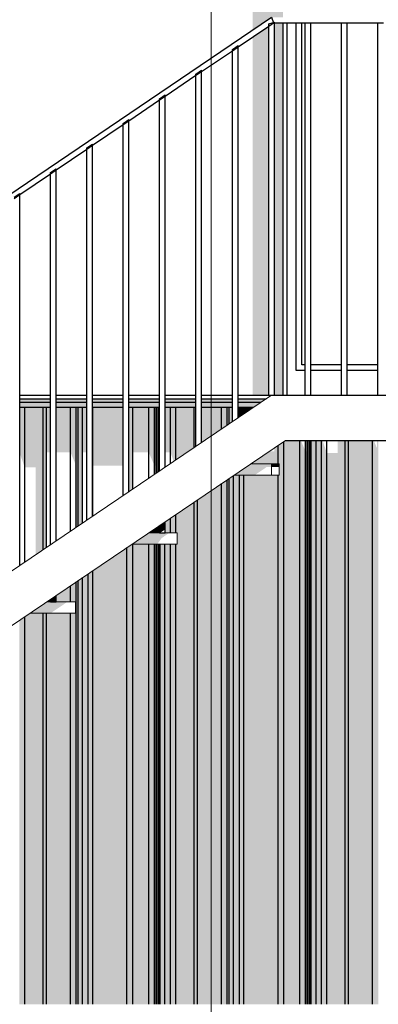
# Model space of a CAD drawing. Header units: metres. Extents: x -58265 to 590738, y -55036 to 35250.
# Tile 144 of 160: x 575728 to 576679, y -48649 to -46042. Entities that reach past the tile are written whole.
import ezdxf

# ---------------------------------------------------------------- set-up
doc = ezdxf.new("R2010")
doc.units = ezdxf.units.M
doc.header["$LTSCALE"] = 0.05
doc.linetypes.add('Strichlinie_ eng', pattern=[46, 30, -16])
for name, color, linetype in [('Ansicht Süd_3_A_1_Fassaden', 7, 'Continuous'), ('Ansicht Süd_3_A_1_Geländer _ Brüstungen', 7, 'Continuous'), ('Ansicht Süd_3_A_1_Schraffuren', 7, 'Continuous'), ('Ansicht Süd_3_A_1_Treppen', 7, 'Continuous'), ('Ansicht Süd_3_A_1_Wände_Außen', 7, 'Continuous'), ('Ansicht Süd_3_A_2_Fenster_Türen.Ergänzung', 7, 'Continuous'), ('Ansicht Süd_3_A_3_Achsen_Raster', 7, 'Continuous')]:
    doc.layers.add(name, color=color, linetype=linetype)

msp = doc.modelspace()

# ---------------------------------------------------------------- hatches: boundary and pattern name
at = {"layer": 'Ansicht Süd_3_A_1_Schraffuren', "linetype": 'Continuous', "lineweight": 15}
for points in [[(575376.2, -44689.2), (576345.9, -44689.2), (576345.9, -46069.9), (576395.9, -46036.1), (576425.9, -46036.1), (576425.9, -44576.1), (575376.2, -44576.1)], [(576400.1, -46049.8), (576400.5, -46051.1), (576403.4, -46051.1), (576403.4, -46048.8)], [(576400.1, -46049.8), (576400.5, -46051.1), (576403.4, -46051.1), (576403.4, -46048.8)], [(576425.9, -46051.1), (576403.4, -46051.1), (576403.4, -47036.1), (576425.9, -47036.1)], [(576345.9, -47036.1), (576388.4, -47036.1), (576388.4, -46059.3), (576345.9, -46088)], [(576292, -46124.5), (576307, -46114.3), (576307, -46111.2), (576292, -46121.4)], [(576195.5, -46189.6), (576210.5, -46179.5), (576210.5, -46176.4), (576195.5, -46186.5)], [(576099.1, -46251.7), (576099.1, -46254.8), (576114.1, -46244.7), (576114.1, -46241.6)], [(576002.7, -46320), (576017.7, -46309.9), (576017.7, -46306.7), (576002.7, -46316.9)], [(576002.7, -46320), (576017.7, -46309.9), (576017.7, -46306.7), (576002.7, -46316.9)], [(575906.3, -46385.2), (575921.3, -46375), (575921.3, -46371.9), (575906.3, -46382.1)], [(575921.3, -46371.9), (575906.3, -46382.1), (575906.3, -46385.2), (575921.3, -46375)], [(575809.8, -46447.2), (575809.8, -46450.4), (575824.8, -46440.2), (575824.8, -46437.1)], [(575824.8, -46437.1), (575809.8, -46447.2), (575809.8, -46450.4), (575824.8, -46440.2)], [(575728.4, -47046.1), (575728.4, -47056.1), (575809.8, -47056.1), (575809.8, -47046.1)], [(575824.8, -47046.1), (575824.8, -47056.1), (575906.3, -47056.1), (575906.3, -47046.1)], [(576002.7, -47046.1), (575921.3, -47046.1), (575921.3, -47056.1), (576002.7, -47056.1)], [(576099.1, -47046.1), (576017.7, -47046.1), (576017.7, -47056.1), (576099.1, -47056.1)], [(576114.1, -47056.1), (576195.5, -47056.1), (576195.5, -47046.1), (576114.1, -47046.1)], [(576210.5, -47046.1), (576210.5, -47056.1), (576292, -47056.1), (576292, -47046.1)], [(576381.1, -47046.1), (576307, -47046.1), (576307, -47056.1), (576366.3, -47056.1)], [(575728.4, -47068.9), (575809.8, -47068.9), (575809.8, -47056.1), (575728.4, -47056.1)], [(575728.4, -47068.9), (575728.4, -47189.6), (575741.8, -47227.6), (575741.8, -47068.9)], [(575741.8, -47227.6), (575770.7, -47227.6), (575770.7, -47458.7), (575790.2, -47445.5), (575790.2, -47068.9), (575741.8, -47068.9)], [(575790.2, -47068.9), (575790.2, -47445.5), (575799.1, -47439.5), (575799.1, -47068.9)], [(575809.8, -47068.9), (575799.1, -47068.9), (575799.1, -47187.5), (575809.8, -47187.5)], [(575824.8, -47056.1), (575824.8, -47068.9), (575906.3, -47068.9), (575906.3, -47056.1)], [(575824.8, -47187.5), (575862.9, -47187.5), (575862.9, -47068.9), (575824.8, -47068.9)], [(575878.1, -47068.9), (575862.9, -47068.9), (575862.9, -47187.5), (575875, -47216), (575875, -47388.2), (575878.1, -47386.1)], [(575878.1, -47068.9), (575878.1, -47386.1), (575883.4, -47382.5), (575883.4, -47068.9)], [(575883.4, -47068.9), (575883.4, -47382.5), (575895.1, -47374.6), (575895.1, -47068.9)], [(575895.1, -47187.5), (575906.3, -47187.5), (575906.3, -47068.9), (575895.1, -47068.9)], [(575921.3, -47056.1), (575921.3, -47068.9), (576002.7, -47068.9), (576002.7, -47056.1)], [(575921.3, -47068.9), (575921.3, -47221.4), (575921.9, -47223.3), (575921.9, -47068.9)], [(575921.9, -47068.9), (575921.9, -47223.3), (576002.7, -47223.3), (576002.7, -47301.9), (576002.7, -47068.9)], [(576099.1, -47056.1), (576017.7, -47056.1), (576017.7, -47068.9), (576099.1, -47068.9)], [(576017.7, -47291.7), (576028, -47284.8), (576028, -47068.9), (576017.7, -47068.9)], [(576070.2, -47068.9), (576028, -47068.9), (576028, -47187.5), (576070.2, -47187.5)], [(576085.6, -47068.9), (576070.2, -47068.9), (576070.2, -47187.5), (576085.6, -47223.3)], [(576090.1, -47068.9), (576085.6, -47068.9), (576085.6, -47223.3), (576087.7, -47223.3), (576087.7, -47244.4), (576090.1, -47242.8)], [(576090.1, -47068.9), (576090.1, -47242.8), (576091.9, -47241.6), (576091.9, -47068.9)], [(576095.8, -47068.9), (576091.9, -47068.9), (576091.9, -47217.5), (576092.1, -47241.4), (576095.8, -47238.9)], [(576095.8, -47068.9), (576095.8, -47238.9), (576097.6, -47237.7), (576097.6, -47068.9)], [(576097.6, -47068.9), (576097.6, -47237.7), (576099.1, -47236.7), (576099.1, -47068.9)], [(576195.5, -47056.1), (576114.1, -47056.1), (576114.1, -47068.9), (576195.5, -47068.9)], [(576114.1, -47068.9), (576114.1, -47187.5), (576127.9, -47187.5), (576127.9, -47068.9)], [(576127.9, -47187.5), (576136.4, -47211.5), (576142.1, -47207.7), (576142.1, -47068.9), (576127.9, -47068.9)], [(576142.1, -47068.9), (576142.1, -47207.7), (576190.4, -47175), (576190.4, -47068.9)], [(576190.4, -47068.9), (576190.4, -47175), (576195.5, -47171.5), (576195.5, -47068.9)], [(576210.5, -47068.9), (576292, -47068.9), (576292, -47056.1), (576210.5, -47056.1)], [(576210.5, -47161.4), (576263.2, -47125.8), (576263.2, -47068.9), (576210.5, -47068.9)], [(576263.2, -47068.9), (576263.2, -47125.8), (576278.4, -47115.5), (576278.4, -47068.9)], [(576278.4, -47068.9), (576278.4, -47115.5), (576283.7, -47112), (576283.7, -47068.9)], [(576283.7, -47068.9), (576283.7, -47112), (576292, -47106.4), (576292, -47068.9)], [(576366.3, -47056.1), (576307, -47056.1), (576307, -47068.9), (576347.4, -47068.9)], [(576307, -47096.2), (576310.5, -47093.8), (576310.5, -47068.9), (576307, -47068.9)], [(576310.5, -47068.9), (576310.5, -47093.8), (576322.2, -47085.9), (576322.2, -47068.9)], [(576322.2, -47085.9), (576347.4, -47068.9), (576322.2, -47068.9)], [(576340.2, -47218.6), (576412.9, -47218.6), (576412.9, -47169.4), (576402.9, -47176.2), (576402.9, -47185), (576389.8, -47185)], [(576412.9, -47169.4), (576412.9, -47218.6), (576415.9, -47218.6), (576415.9, -47248.6), (576412.9, -47248.6), (576412.9, -48648.9), (576428.2, -48648.9), (576428.2, -47159.1)], [(576428.2, -47159.1), (576428.2, -48648.9), (576470.5, -48648.9), (576470.5, -47156.1), (576432.6, -47156.1)], [(576470.5, -47156.1), (576470.5, -48648.9), (576485.8, -48648.9), (576485.8, -47185), (576473.4, -47156.1)], [(576485.8, -47185), (576485.8, -48648.9), (576490.4, -48648.9), (576490.4, -47156.1), (576488, -47156.1), (576488, -47185)], [(576490.4, -47156.1), (576490.4, -48648.9), (576492.2, -48648.9), (576492.2, -47156.1)], [(576492.2, -47179.2), (576492.2, -48648.9), (576496.1, -48648.9), (576496.1, -47156.1), (576492.4, -47156.1), (576492.4, -47179.2)], [(576496.1, -47156.1), (576496.1, -48648.9), (576497.9, -48648.9), (576497.9, -47156.1)], [(576497.9, -47156.1), (576497.9, -48648.9), (576500.9, -48648.9), (576500.9, -47156.1)], [(576500.9, -47156.1), (576500.9, -48648.9), (576513.6, -48648.9), (576513.6, -47156.1)], [(576513.6, -47156.1), (576513.6, -48648.9), (576528.2, -48648.9), (576528.2, -47156.1)], [(576530.6, -47156.1), (576528.2, -47156.1), (576528.2, -48648.9), (576542.3, -48648.9), (576542.3, -47189.3)], [(576542.3, -48648.9), (576590.7, -48648.9), (576590.7, -47156.1), (576571.3, -47156.1), (576571.3, -47189.3), (576542.3, -47189.3)], [(576590.7, -47156.1), (576590.7, -48648.9), (576599.6, -48648.9), (576599.6, -47156.1)], [(576599.6, -48648.9), (576663.5, -48648.9), (576663.5, -47156.1), (576599.6, -47156.1)], [(576666.4, -47156.1), (576663.5, -47156.1), (576663.5, -48648.9), (576678.6, -48648.9), (576678.6, -47156.1), (576675.5, -47156.1), (576675.5, -47177.7)], [(576340.2, -47218.6), (576295.8, -47248.6), (576350.4, -47248.6), (576382.6, -47226.8), (576395.9, -47226.8), (576395.9, -47218.6)], [(576340.2, -47218.6), (576295.8, -47248.6), (576350.4, -47248.6), (576382.6, -47226.8), (576395.9, -47226.8), (576395.9, -47218.6)], [(576395.9, -47226.8), (576415.9, -47226.8), (576415.9, -47218.6), (576395.9, -47218.6)], [(576415.9, -47218.6), (576395.9, -47218.6), (576395.9, -47226.8), (576415.9, -47226.8)], [(576295.3, -47248.9), (576283.7, -47256.8), (576283.7, -48648.9), (576295.3, -48648.9)], [(576295.3, -47248.9), (576295.3, -48648.9), (576310.5, -48648.9), (576310.5, -47248.6), (576295.8, -47248.6)], [(576310.5, -48648.9), (576322.2, -48648.9), (576322.2, -47248.6), (576310.5, -47248.6)], [(576412.9, -47248.6), (576322.2, -47248.6), (576322.2, -48648.9), (576412.9, -48648.9)], [(576263.2, -47270.6), (576199.4, -47313.8), (576199.4, -48648.9), (576263.2, -48648.9)], [(576278.4, -47260.4), (576263.2, -47270.6), (576263.2, -48648.9), (576278.4, -48648.9)], [(576283.7, -47256.8), (576278.4, -47260.4), (576278.4, -48648.9), (576283.7, -48648.9)], [(576142.1, -47431.1), (576142.1, -48648.9), (576190.4, -48648.9), (576190.4, -47319.8), (576142.1, -47352.5), (576142.1, -47401.1), (576145.9, -47401.1), (576145.9, -47431.1)], [(576199.4, -47313.8), (576190.4, -47319.8), (576190.4, -48648.9), (576199.4, -48648.9)], [(576127.9, -47401.1), (576142.1, -47401.1), (576142.1, -47352.5), (576127.9, -47362.1)], [(576095.8, -47383.8), (576091.9, -47386.4), (576091.9, -47401.1), (576095.8, -47401.1)], [(576097.6, -47382.6), (576095.8, -47383.8), (576095.8, -47401.1), (576097.6, -47401.1)], [(576097.6, -47401.1), (576099.1, -47401.1), (576099.1, -47381.6), (576097.6, -47382.6)], [(576099.1, -47381.6), (576099.1, -47401.1), (576100.2, -47401.1), (576114.1, -47391.7), (576114.1, -47371.4)], [(576099.1, -47381.6), (576099.1, -47401.1), (576100.2, -47401.1), (576114.1, -47391.7), (576114.1, -47371.4)], [(576114.1, -47401.1), (576127.9, -47401.1), (576127.9, -47362.1), (576114.1, -47371.4)], [(576070.2, -47401.1), (576025.8, -47431.1), (576092.9, -47431.1), (576104.3, -47414.9), (576124.8, -47401.1)], [(576070.2, -47401.1), (576025.8, -47431.1), (576092.9, -47431.1), (576104.3, -47414.9), (576124.8, -47401.1)], [(576070.2, -47401.1), (576085.6, -47401.1), (576085.6, -47390.7), (576070.2, -47401.1)], [(576085.6, -47401.1), (576090.1, -47401.1), (576090.1, -47387.6), (576085.6, -47390.7)], [(576091.9, -47386.4), (576090.1, -47387.6), (576090.1, -47401.1), (576091.9, -47401.1)], [(576012.6, -47440), (576012.6, -48648.9), (576028, -48648.9), (576028, -47431.1), (576025.8, -47431.1)], [(576028, -47431.1), (576028, -48648.9), (576070.2, -48648.9), (576070.2, -47431.1)], [(576070.2, -48648.9), (576085.6, -48648.9), (576085.6, -47431.1), (576070.2, -47431.1)], [(576085.6, -48648.9), (576090.1, -48648.9), (576090.1, -47431.1), (576085.6, -47431.1)], [(576090.1, -48648.9), (576091.9, -48648.9), (576091.9, -47431.1), (576090.1, -47431.1)], [(576091.9, -48648.9), (576095.8, -48648.9), (576095.8, -47431.1), (576091.9, -47431.1)], [(576095.8, -48648.9), (576097.6, -48648.9), (576097.6, -47431.1), (576095.8, -47431.1)], [(576097.6, -48648.9), (576100.7, -48648.9), (576100.7, -47431.1), (576097.6, -47431.1)], [(576100.7, -48648.9), (576113.3, -48648.9), (576113.3, -47431.1), (576100.7, -47431.1)], [(576113.3, -48648.9), (576127.9, -48648.9), (576127.9, -47431.1), (576113.3, -47431.1)], [(576127.9, -48648.9), (576142.1, -48648.9), (576142.1, -47431.1), (576127.9, -47431.1)], [(576012.6, -47440), (575921.9, -47501.3), (575921.9, -48648.9), (576012.6, -48648.9)], [(575910.2, -47509.2), (575895.1, -47519.5), (575895.1, -48648.9), (575910.2, -48648.9)], [(575921.9, -47501.3), (575910.2, -47509.2), (575910.2, -48648.9), (575921.9, -48648.9)], [(575824.8, -47583.6), (575862.9, -47583.6), (575862.9, -47541.2), (575824.8, -47566.9)], [(575862.9, -47613.6), (575862.9, -48648.9), (575878.1, -48648.9), (575878.1, -47530.9), (575862.9, -47541.2), (575862.9, -47583.6), (575875.9, -47583.6), (575875.9, -47613.6)], [(575883.4, -47527.4), (575878.1, -47530.9), (575878.1, -48648.9), (575883.4, -48648.9)], [(575895.1, -47519.5), (575883.4, -47527.4), (575883.4, -48648.9), (575895.1, -48648.9)], [(575824.8, -47566.9), (575809.8, -47577.1), (575809.8, -47583.6), (575824.8, -47583.6)], [(575824.8, -47566.9), (575809.8, -47577.1), (575809.8, -47583.6), (575824.8, -47583.6)], [(575800.2, -47583.6), (575755.8, -47613.6), (575810.4, -47613.6), (575854.8, -47583.6)], [(575800.2, -47583.6), (575755.8, -47613.6), (575810.4, -47613.6), (575854.8, -47583.6)], [(575800.2, -47583.6), (575809.8, -47583.6), (575809.8, -47577.1)], [(575741.8, -47623.1), (575741.8, -48648.9), (575790.2, -48648.9), (575790.2, -47613.6), (575755.8, -47613.6)], [(575790.2, -48648.9), (575799.1, -48648.9), (575799.1, -47613.6), (575790.2, -47613.6)], [(575799.1, -48648.9), (575862.9, -48648.9), (575862.9, -47613.6), (575799.1, -47613.6)], [(575741.8, -47623.1), (575727.7, -47632.6), (575727.7, -48648.9), (575741.8, -48648.9)]]:
    msp.add_hatch(color=7, dxfattribs=at).paths.add_polyline_path(points)

# ---------------------------------------------------------------- linework, layer by layer
at = {"layer": 'Ansicht Süd_3_A_1_Fassaden', "color": 7, "linetype": 'Continuous', "lineweight": 25}
for p, q in [((575728.4, -47036.1), (575809.8, -47036.1)), ((575728.4, -47046.1), (575809.8, -47046.1)), ((575824.8, -47036.1), (575906.3, -47036.1)), ((575824.8, -47046.1), (575906.3, -47046.1)), ((575921.3, -47036.1), (576002.7, -47036.1)), ((575921.3, -47046.1), (576002.7, -47046.1)), ((576017.7, -47036.1), (576099.1, -47036.1)), ((576017.7, -47046.1), (576099.1, -47046.1)), ((576114.1, -47036.1), (576195.5, -47036.1)), ((576114.1, -47046.1), (576195.5, -47046.1)), ((576210.5, -47036.1), (576292, -47036.1)), ((576210.5, -47046.1), (576292, -47046.1)), ((576307, -47036.1), (576388.4, -47036.1)), ((576307, -47046.1), (576381.1, -47046.1)), ((575741.8, -47068.9), (575728.4, -47068.9)), ((575790.2, -47068.9), (575741.8, -47068.9)), ((575741.8, -47478.2), (575741.8, -47068.9)), ((575799.1, -47068.9), (575790.2, -47068.9)), ((575790.2, -47445.5), (575790.2, -47068.9)), ((575809.8, -47068.9), (575799.1, -47068.9)), ((575799.1, -47439.5), (575799.1, -47068.9)), ((575862.9, -47068.9), (575824.8, -47068.9)), ((575878.1, -47068.9), (575862.9, -47068.9)), ((575862.9, -47396.4), (575862.9, -47068.9)), ((575883.4, -47068.9), (575878.1, -47068.9)), ((575878.1, -47386.1), (575878.1, -47068.9)), ((575895.1, -47068.9), (575883.4, -47068.9)), ((575883.4, -47382.5), (575883.4, -47068.9)), ((575906.3, -47068.9), (575895.1, -47068.9)), ((575895.1, -47374.6), (575895.1, -47068.9)), ((575921.9, -47068.9), (575921.3, -47068.9)), ((576002.7, -47068.9), (575921.9, -47068.9)), ((575921.9, -47356.5), (575921.9, -47068.9)), ((576028, -47068.9), (576017.7, -47068.9)), ((576070.2, -47068.9), (576028, -47068.9)), ((576028, -47284.8), (576028, -47068.9)), ((576085.6, -47068.9), (576070.2, -47068.9)), ((576070.2, -47256.2), (576070.2, -47068.9)), ((576090.1, -47068.9), (576085.6, -47068.9)), ((576085.6, -47245.9), (576085.6, -47068.9)), ((576091.9, -47068.9), (576090.1, -47068.9)), ((576090.1, -47242.8), (576090.1, -47068.9)), ((576095.8, -47068.9), (576091.9, -47068.9)), ((576091.9, -47241.6), (576091.9, -47068.9)), ((576097.6, -47068.9), (576095.8, -47068.9)), ((576095.8, -47238.9), (576095.8, -47068.9)), ((576099.1, -47068.9), (576097.6, -47068.9)), ((576097.6, -47237.7), (576097.6, -47068.9)), ((576127.9, -47068.9), (576114.1, -47068.9)), ((576142.1, -47068.9), (576127.9, -47068.9)), ((576127.9, -47217.2), (576127.9, -47068.9)), ((576190.4, -47068.9), (576142.1, -47068.9)), ((576142.1, -47207.7), (576142.1, -47068.9)), ((576195.5, -47068.9), (576190.4, -47068.9)), ((576190.4, -47175), (576190.4, -47068.9)), ((576263.2, -47068.9), (576210.5, -47068.9)), ((576278.4, -47068.9), (576263.2, -47068.9)), ((576263.2, -47125.8), (576263.2, -47068.9)), ((576283.7, -47068.9), (576278.4, -47068.9)), ((576278.4, -47115.5), (576278.4, -47068.9)), ((576292, -47068.9), (576283.7, -47068.9)), ((576283.7, -47112), (576283.7, -47068.9)), ((576310.5, -47068.9), (576307, -47068.9)), ((576322.2, -47068.9), (576310.5, -47068.9)), ((576310.5, -47093.8), (576310.5, -47068.9)), ((576347.4, -47068.9), (576322.2, -47068.9)), ((576322.2, -47085.9), (576322.2, -47068.9)), ((576412.9, -47218.6), (576412.9, -47169.4)), ((576428.2, -48648.9), (576428.2, -47159.1)), ((576470.5, -48648.9), (576470.5, -47156.1)), ((576485.8, -48648.9), (576485.8, -47156.1)), ((576490.4, -48648.9), (576490.4, -47156.1)), ((576492.2, -48648.9), (576492.2, -47156.1)), ((576496.1, -48648.9), (576496.1, -47156.1)), ((576497.9, -48648.9), (576497.9, -47156.1)), ((576500.9, -48648.9), (576500.9, -47156.1)), ((576513.6, -48648.9), (576513.6, -47156.1)), ((576528.2, -48648.9), (576528.2, -47156.1)), ((576542.3, -48648.9), (576542.3, -47156.1)), ((576590.7, -48648.9), (576590.7, -47156.1)), ((576599.6, -48648.9), (576599.6, -47156.1)), ((576663.5, -48648.9), (576663.5, -47156.1)), ((576295.3, -48648.9), (576295.3, -47248.9)), ((576310.5, -48648.9), (576310.5, -47248.6)), ((576322.2, -48648.9), (576322.2, -47248.6)), ((576412.9, -48648.9), (576412.9, -47248.6)), ((576263.2, -48648.9), (576263.2, -47270.6)), ((576278.4, -48648.9), (576278.4, -47260.4)), ((576283.7, -48648.9), (576283.7, -47256.8)), ((576190.4, -48648.9), (576190.4, -47319.8)), ((576199.4, -48648.9), (576199.4, -47313.8)), ((576142.1, -47401.1), (576142.1, -47352.5)), ((576095.8, -47401.1), (576095.8, -47383.8)), ((576097.6, -47401.1), (576097.6, -47382.6)), ((576127.9, -47401.1), (576127.9, -47362.1)), ((576085.6, -47401.1), (576085.6, -47390.7)), ((576090.1, -47401.1), (576090.1, -47387.6)), ((576091.9, -47401.1), (576091.9, -47386.4)), ((576028, -48648.9), (576028, -47431.1)), ((576070.2, -48648.9), (576070.2, -47431.1)), ((576085.6, -48648.9), (576085.6, -47431.1)), ((576090.1, -48648.9), (576090.1, -47431.1)), ((576091.9, -48648.9), (576091.9, -47431.1)), ((576095.8, -48648.9), (576095.8, -47431.1)), ((576097.6, -48648.9), (576097.6, -47431.1)), ((576100.7, -48648.9), (576100.7, -47431.1)), ((576113.3, -48648.9), (576113.3, -47431.1)), ((576127.9, -48648.9), (576127.9, -47431.1)), ((576142.1, -48648.9), (576142.1, -47431.1)), ((576012.6, -48648.9), (576012.6, -47440)), ((575910.2, -48648.9), (575910.2, -47509.2)), ((575921.9, -48648.9), (575921.9, -47501.3)), ((575862.9, -47583.6), (575862.9, -47541.2)), ((575878.1, -48648.9), (575878.1, -47530.9)), ((575883.4, -48648.9), (575883.4, -47527.4)), ((575895.1, -48648.9), (575895.1, -47519.5)), ((575790.2, -48648.9), (575790.2, -47613.6)), ((575799.1, -48648.9), (575799.1, -47613.6)), ((575862.9, -48648.9), (575862.9, -47613.6)), ((575741.8, -48648.9), (575741.8, -47623.1))]:
    msp.add_line(p, q, dxfattribs=at)
at = {"layer": 'Ansicht Süd_3_A_1_Geländer _ Brüstungen', "color": 7, "linetype": 'Continuous', "lineweight": 25}
for p, q in [((573695.9, -47861.1), (576395.9, -46036.1)), ((573695.9, -47861.1), (576395.9, -46036.1)), ((576388.4, -46053.4), (576403.4, -46048.8)), ((576388.4, -46053.4), (576403.4, -46048.8)), ((576388.4, -46059.3), (576400.5, -46051.1)), ((576388.4, -46059.3), (576400.5, -46051.1)), ((576388.4, -46059.3), (576388.4, -46053.4)), ((576388.4, -46059.3), (576388.4, -46053.4)), ((576395.9, -46036.1), (576400.5, -46051.1)), ((576395.9, -46036.1), (576400.5, -46051.1)), ((576400.5, -46051.1), (576403.4, -46051.1)), ((576400.5, -46051.1), (576403.4, -46051.1)), ((576403.4, -46051.1), (576403.4, -46048.8)), ((576403.4, -46051.1), (576403.4, -46048.8)), ((576403.4, -46051.1), (576484.8, -46051.1)), ((576403.4, -47036.1), (576403.4, -46051.1)), ((576403.4, -46051.1), (576484.8, -46051.1)), ((576403.4, -47036.1), (576403.4, -46051.1)), ((576484.8, -46051.1), (576499.8, -46051.1)), ((576484.8, -47036.1), (576484.8, -46051.1)), ((576484.8, -46051.1), (576499.8, -46051.1)), ((576484.8, -47036.1), (576484.8, -46051.1)), ((576499.8, -46051.1), (576581.3, -46051.1)), ((576499.8, -47036.1), (576499.8, -46051.1)), ((576499.8, -46051.1), (576581.3, -46051.1)), ((576499.8, -47036.1), (576499.8, -46051.1)), ((576581.3, -46051.1), (576596.3, -46051.1)), ((576581.3, -47036.1), (576581.3, -46051.1)), ((576581.3, -46051.1), (576596.3, -46051.1)), ((576581.3, -47036.1), (576581.3, -46051.1)), ((576596.3, -46051.1), (576677.7, -46051.1)), ((576596.3, -47036.1), (576596.3, -46051.1)), ((576596.3, -46051.1), (576677.7, -46051.1)), ((576596.3, -47036.1), (576596.3, -46051.1)), ((576677.7, -46051.1), (576692.7, -46051.1)), ((576677.7, -47036.1), (576677.7, -46051.1)), ((576677.7, -46051.1), (576692.7, -46051.1)), ((576677.7, -47036.1), (576677.7, -46051.1)), ((576307, -46114.3), (576388.4, -46059.3)), ((576307, -46114.3), (576388.4, -46059.3)), ((576388.4, -47036.1), (576388.4, -46059.3)), ((576388.4, -47036.1), (576388.4, -46059.3)), ((576210.5, -46179.5), (576292, -46124.5)), ((576210.5, -46179.5), (576292, -46124.5)), ((576292, -46121.4), (576307, -46111.2)), ((576292, -46121.4), (576307, -46111.2)), ((576292, -46124.5), (576307, -46114.3)), ((576292, -46124.5), (576307, -46114.3)), ((576292, -46124.5), (576292, -46121.4)), ((576292, -46124.5), (576292, -46121.4)), ((576292, -47106.4), (576292, -46124.5)), ((576292, -47106.4), (576292, -46124.5)), ((576307, -46114.3), (576307, -46111.2)), ((576307, -46114.3), (576307, -46111.2)), ((576307, -47096.2), (576307, -46114.3)), ((576307, -47096.2), (576307, -46114.3)), ((576195.5, -46186.5), (576210.5, -46176.4)), ((576195.5, -46186.5), (576210.5, -46176.4)), ((576195.5, -46189.6), (576210.5, -46179.5)), ((576195.5, -46189.6), (576210.5, -46179.5)), ((576210.5, -46179.5), (576210.5, -46176.4)), ((576210.5, -46179.5), (576210.5, -46176.4)), ((576210.5, -47161.4), (576210.5, -46179.5)), ((576210.5, -47161.4), (576210.5, -46179.5)), ((576114.1, -46244.7), (576195.5, -46189.6)), ((576114.1, -46244.7), (576195.5, -46189.6)), ((576195.5, -46189.6), (576195.5, -46186.5)), ((576195.5, -46189.6), (576195.5, -46186.5)), ((576195.5, -47171.5), (576195.5, -46189.6)), ((576195.5, -47171.5), (576195.5, -46189.6)), ((576017.7, -46309.9), (576099.1, -46254.8)), ((576017.7, -46309.9), (576099.1, -46254.8)), ((576099.1, -46251.7), (576114.1, -46241.6)), ((576099.1, -46251.7), (576114.1, -46241.6)), ((576099.1, -46254.8), (576114.1, -46244.7)), ((576099.1, -46254.8), (576114.1, -46244.7)), ((576099.1, -46254.8), (576099.1, -46251.7)), ((576099.1, -46254.8), (576099.1, -46251.7)), ((576099.1, -47236.7), (576099.1, -46254.8)), ((576099.1, -47236.7), (576099.1, -46254.8)), ((576114.1, -46244.7), (576114.1, -46241.6)), ((576114.1, -46244.7), (576114.1, -46241.6)), ((576114.1, -47226.6), (576114.1, -46244.7)), ((576114.1, -47226.6), (576114.1, -46244.7)), ((576002.7, -46316.9), (576017.7, -46306.7)), ((576002.7, -46316.9), (576017.7, -46306.7)), ((576002.7, -46320), (576017.7, -46309.9)), ((576002.7, -46320), (576017.7, -46309.9)), ((576017.7, -46309.9), (576017.7, -46306.7)), ((576017.7, -46309.9), (576017.7, -46306.7)), ((576017.7, -47291.7), (576017.7, -46309.9)), ((576017.7, -47291.7), (576017.7, -46309.9)), ((575921.3, -46375), (576002.7, -46320)), ((575921.3, -46375), (576002.7, -46320)), ((576002.7, -46320), (576002.7, -46316.9)), ((576002.7, -46320), (576002.7, -46316.9)), ((576002.7, -47301.9), (576002.7, -46320)), ((576002.7, -47301.9), (576002.7, -46320)), ((575824.8, -46440.2), (575906.3, -46385.2)), ((575824.8, -46440.2), (575906.3, -46385.2)), ((575906.3, -46382.1), (575921.3, -46371.9)), ((575906.3, -46382.1), (575921.3, -46371.9)), ((575906.3, -46385.2), (575921.3, -46375)), ((575906.3, -46385.2), (575921.3, -46375)), ((575906.3, -46385.2), (575906.3, -46382.1)), ((575906.3, -46385.2), (575906.3, -46382.1)), ((575906.3, -47367.1), (575906.3, -46385.2)), ((575906.3, -47367.1), (575906.3, -46385.2)), ((575921.3, -46375), (575921.3, -46371.9)), ((575921.3, -46375), (575921.3, -46371.9)), ((575921.3, -47356.9), (575921.3, -46375)), ((575921.3, -47356.9), (575921.3, -46375)), ((575809.8, -46447.2), (575824.8, -46437.1)), ((575809.8, -46447.2), (575824.8, -46437.1)), ((575809.8, -46450.4), (575824.8, -46440.2)), ((575809.8, -46450.4), (575824.8, -46440.2)), ((575824.8, -46440.2), (575824.8, -46437.1)), ((575824.8, -46440.2), (575824.8, -46437.1)), ((575824.8, -47422.1), (575824.8, -46440.2)), ((575824.8, -47422.1), (575824.8, -46440.2)), ((575728.4, -46505.4), (575809.8, -46450.4)), ((575728.4, -46505.4), (575809.8, -46450.4)), ((575809.8, -46450.4), (575809.8, -46447.2)), ((575809.8, -46450.4), (575809.8, -46447.2)), ((575809.8, -47432.2), (575809.8, -46450.4)), ((575809.8, -47432.2), (575809.8, -46450.4)), ((575713.4, -46512.4), (575728.4, -46502.3)), ((575713.4, -46512.4), (575728.4, -46502.3)), ((575713.4, -46515.5), (575728.4, -46505.4)), ((575713.4, -46515.5), (575728.4, -46505.4)), ((575728.4, -46505.4), (575728.4, -46502.3)), ((575728.4, -46505.4), (575728.4, -46502.3)), ((575728.4, -47487.3), (575728.4, -46505.4)), ((575728.4, -47487.3), (575728.4, -46505.4)), ((576388.4, -47036.1), (576395.9, -47036.1)), ((576388.4, -47036.1), (576395.9, -47036.1)), ((576099.1, -47401.1), (576099.1, -47381.6)), ((576099.1, -47401.1), (576099.1, -47381.6)), ((576114.1, -47401.1), (576114.1, -47371.4)), ((576114.1, -47401.1), (576114.1, -47371.4)), ((576099.1, -47401.1), (576114.1, -47401.1)), ((576099.1, -47401.1), (576114.1, -47401.1)), ((575824.8, -47583.6), (575824.8, -47566.9)), ((575824.8, -47583.6), (575824.8, -47566.9)), ((575809.8, -47583.6), (575809.8, -47577.1)), ((575809.8, -47583.6), (575809.8, -47577.1)), ((575809.8, -47583.6), (575824.8, -47583.6)), ((575809.8, -47583.6), (575824.8, -47583.6))]:
    msp.add_line(p, q, dxfattribs=at)
at = {"layer": 'Ansicht Süd_3_A_1_Treppen', "color": 7, "linetype": 'Continuous', "lineweight": 15}
for p, q in [((573695.9, -48861.1), (576395.9, -47036.1)), ((573695.9, -48861.1), (576395.9, -47036.1)), ((573732.6, -48981.1), (576432.6, -47156.1)), ((573732.6, -48981.1), (576432.6, -47156.1))]:
    msp.add_line(p, q, dxfattribs=at)
at = {"layer": 'Ansicht Süd_3_A_1_Treppen', "color": 7, "linetype": 'Continuous', "lineweight": 25}
for p, q in [((576395.9, -47036.1), (578395.9, -47036.1)), ((576395.9, -47036.1), (578395.9, -47036.1)), ((576432.6, -47156.1), (578395.9, -47156.1)), ((576432.6, -47156.1), (578395.9, -47156.1))]:
    msp.add_line(p, q, dxfattribs=at)
at = {"layer": 'Ansicht Süd_3_A_1_Treppen', "color": 7, "linetype": 'Continuous', "lineweight": 18}
for p, q in [((576340.2, -47218.6), (576395.9, -47218.6)), ((576340.2, -47218.6), (576395.9, -47218.6)), ((576395.9, -47218.6), (576415.9, -47218.6)), ((576395.9, -47248.6), (576395.9, -47218.6)), ((576395.9, -47218.6), (576415.9, -47218.6)), ((576395.9, -47248.6), (576395.9, -47218.6)), ((576415.9, -47248.6), (576415.9, -47218.6)), ((576415.9, -47248.6), (576415.9, -47218.6)), ((576295.8, -47248.6), (576395.9, -47248.6)), ((576295.8, -47248.6), (576395.9, -47248.6)), ((576395.9, -47248.6), (576415.9, -47248.6)), ((576395.9, -47248.6), (576415.9, -47248.6)), ((576070.2, -47401.1), (576099.1, -47401.1)), ((576070.2, -47401.1), (576099.1, -47401.1)), ((576114.1, -47401.1), (576145.9, -47401.1)), ((576114.1, -47401.1), (576145.9, -47401.1)), ((576145.9, -47431.1), (576145.9, -47401.1)), ((576145.9, -47431.1), (576145.9, -47401.1)), ((576025.8, -47431.1), (576145.9, -47431.1)), ((576025.8, -47431.1), (576145.9, -47431.1)), ((575800.2, -47583.6), (575809.8, -47583.6)), ((575800.2, -47583.6), (575809.8, -47583.6)), ((575824.8, -47583.6), (575875.9, -47583.6)), ((575824.8, -47583.6), (575875.9, -47583.6)), ((575875.9, -47613.6), (575875.9, -47583.6)), ((575875.9, -47613.6), (575875.9, -47583.6)), ((575755.8, -47613.6), (575875.9, -47613.6)), ((575755.8, -47613.6), (575875.9, -47613.6))]:
    msp.add_line(p, q, dxfattribs=at)
at = {"layer": 'Ansicht Süd_3_A_1_Wände_Außen', "color": 7, "linetype": 'Continuous', "lineweight": 25}
for p, q in [((576460.9, -46971.1), (576460.9, -46051.1)), ((576475.9, -46956.1), (576475.9, -46051.1)), ((576484.8, -46956.1), (576475.9, -46956.1)), ((576581.3, -46956.1), (576499.8, -46956.1)), ((576677.7, -46956.1), (576596.3, -46956.1)), ((576484.8, -46971.1), (576460.9, -46971.1)), ((576581.3, -46971.1), (576499.8, -46971.1)), ((576677.7, -46971.1), (576596.3, -46971.1)), ((575809.8, -47056.1), (575728.4, -47056.1)), ((575906.3, -47056.1), (575824.8, -47056.1)), ((576002.7, -47056.1), (575921.3, -47056.1)), ((576099.1, -47056.1), (576017.7, -47056.1)), ((576195.5, -47056.1), (576114.1, -47056.1)), ((576292, -47056.1), (576210.5, -47056.1)), ((576366.3, -47056.1), (576307, -47056.1))]:
    msp.add_line(p, q, dxfattribs=at)
at = {"layer": 'Ansicht Süd_3_A_2_Fenster_Türen.Ergänzung', "color": 7, "linetype": 'Continuous', "lineweight": 25}
for p, q in [((576425.9, -46051.1), (576425.9, -47036.1)), ((576435.9, -46051.1), (576435.9, -47036.1))]:
    msp.add_line(p, q, dxfattribs=at)
at = {"layer": 'Ansicht Süd_3_A_3_Achsen_Raster', "color": 7, "linetype": 'Strichlinie_ eng', "lineweight": 15}
msp.add_line((576235.9, -41686.1), (576235.9, -53686.1), dxfattribs=at)

doc.saveas('drawing.dxf')
